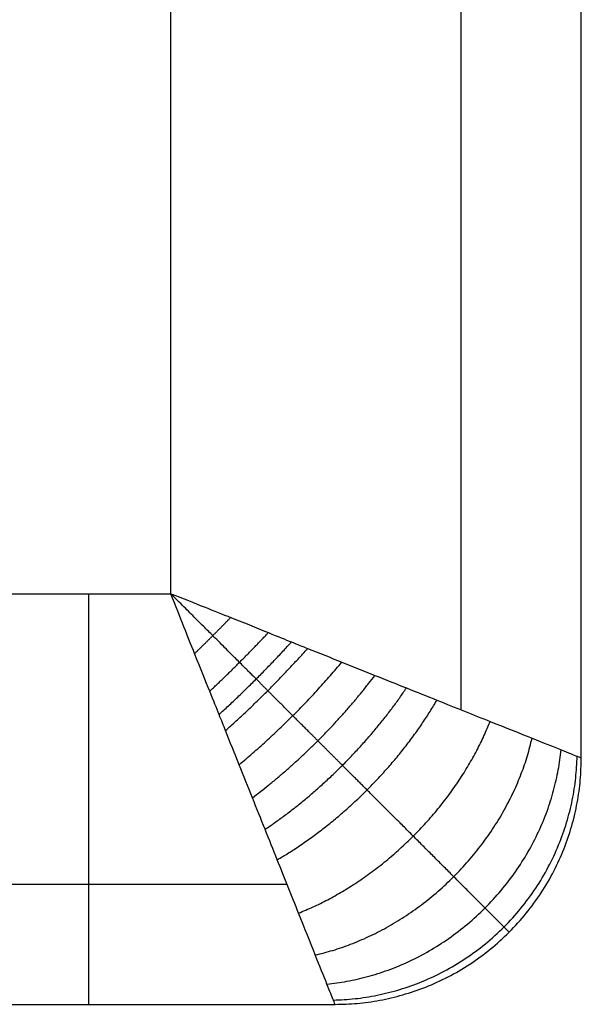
# Model space of a CAD drawing. Header units: millimetres. Extents: x 2731 to 5731, y -9408 to -7904.
# Tile 52 of 64: x 5663 to 5731, y -8826 to -8706. Entities that reach past the tile are written whole.
import ezdxf

# ---------------------------------------------------------------- set-up
doc = ezdxf.new("R2010")
doc.units = ezdxf.units.MM
doc.layers.add('COMPO3', color=7, linetype='Continuous', true_color=0x000000)

msp = doc.modelspace()

# ---------------------------------------------------------------- linework, layer by layer
at = {"layer": 'COMPO3'}
for p, q in [((5681.08, -8775.79), (5681.08, -8005.79)), ((5661.08, -8775.79), (5681.08, -8775.79))]:
    msp.add_line(p, q, dxfattribs=at)
for points in [[(5716.43, -8789.93, -14.64), (5716.43, -8397.86, -14.64), (5716.43, -8005.79, -14.64)], [(5731.08, -8795.79, -750), (5731.08, -8400.79, -750), (5731.08, -8005.79, -750)], [(5731.08, -8795.79, -50), (5731.08, -8400.79, -50), (5731.08, -8005.79, -50)], [(5731.08, -8795.79, -375), (5731.08, -8400.79, -375), (5731.08, -8005.79, -375)], [(5731.08, -8795.79, -750), (5731.08, -8795.79, -400), (5731.08, -8795.79, -50)], [(5646.94, -8811.14, -14.64), (5671.08, -8811.14, -14.64), (5695.22, -8811.14, -14.64)], [(5722.29, -8817, -750), (5722.29, -8817, -400), (5722.29, -8817, -50)], [(5641.08, -8825.79, -750), (5671.08, -8825.79, -750), (5701.08, -8825.79, -750)], [(5641.08, -8825.79, -50), (5671.08, -8825.79, -50), (5701.08, -8825.79, -50)], [(5641.08, -8825.79, -375), (5671.08, -8825.79, -375), (5701.08, -8825.79, -375)], [(5671.08, -8825.79, -50), (5671.08, -8825.79, -400), (5671.08, -8825.79, -750)], [(5701.08, -8825.79, -750), (5701.08, -8825.79, -400), (5701.08, -8825.79, -50)]]:
    msp.add_open_spline(points, degree=2, dxfattribs=at)
for points, weights in [([(5671.08, -8825.79, -50), (5671.08, -8825.79), (5671.08, -8775.79)], [1, 0.707106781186, 1]), ([(5683.98, -8783.09, -0.54), (5686.2, -8780.91, -0.37), (5688.38, -8778.68, -0.54)], [1, 0.987423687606, 1]), ([(5685.82, -8787.67, -1.43), (5689.5, -8784.21, -0.66), (5692.96, -8780.53, -1.43)], [1, 0.982903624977, 1]), ([(5686.96, -8790.49, -2.21), (5691.58, -8786.28, -0.93), (5695.78, -8781.67, -2.21)], [1, 0.977700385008, 1]), ([(5687.75, -8792.45, -2.86), (5693.04, -8787.75, -1.2), (5697.75, -8782.45, -2.86)], [1, 0.971818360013, 1]), ([(5689.4, -8796.61, -4.54), (5696.24, -8790.94, -1.95), (5701.91, -8784.11, -4.54)], [1, 0.955716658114, 1]), ([(5691.02, -8800.64, -6.62), (5699.53, -8794.24, -2.95), (5705.94, -8785.73, -6.62)], [1, 0.936182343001, 1]), ([(5692.56, -8804.48, -9.06), (5702.87, -8797.58, -4.21), (5709.78, -8787.27, -9.06)], [1, 0.913894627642, 1]), ([(5694.04, -8808.19, -11.92), (5706.35, -8801.05, -5.85), (5713.49, -8788.75, -11.92)], [1, 0.888807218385, 1]), ([(5696.64, -8814.68, -18.58), (5713.37, -8808.07, -10.4), (5719.97, -8791.34, -18.58)], [1, 0.835128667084, 1]), ([(5698.68, -8819.78, -26.25), (5720.22, -8814.92, -17.24), (5725.08, -8793.38, -26.25)], [1, 0.782853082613, 1]), ([(5700.09, -8823.32, -34.49), (5726.11, -8820.81, -26.81), (5728.61, -8794.8, -34.49)], [1, 0.740352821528, 1]), ([(5700.88, -8825.27, -42.86), (5729.98, -8824.68, -38.75), (5730.57, -8795.58, -42.86)], [1, 0.714264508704, 1]), ([(5701.08, -8825.79, -50), (5731.08, -8825.79, -50), (5731.08, -8795.79, -50)], [1, 0.707106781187, 1]), ([(5701.08, -8825.79, -750), (5731.08, -8825.79, -750), (5731.08, -8795.79, -750)], [1, 0.707106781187, 1]), ([(5701.08, -8825.79, -400), (5731.08, -8825.79, -400), (5731.08, -8795.79, -400)], [1, 0.707106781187, 1])]:
    msp.add_rational_spline(points, weights, degree=2, dxfattribs=at)
for points, knots in [([(5701.08, -8825.79, -50), (5701.08, -8825.79, -47.61), (5700.93, -8825.4, -42.26), (5700.15, -8823.46, -34.09), (5698.71, -8819.85, -25.79), (5696.64, -8814.69, -18.14), (5694.5, -8809.34, -12.72), (5692.57, -8804.5, -8.98), (5691.02, -8800.63, -6.53), (5689.41, -8796.64, -4.48), (5688.06, -8793.25, -3.11), (5687.02, -8790.63, -2.24), (5685.94, -8787.96, -1.46), (5684.15, -8783.54, -0.5), (5682.26, -8778.79, -0.01), (5681.08, -8775.79)], [0, 0, 0, 0, 2.873393, 6.409019, 10.27234, 14.489611, 19.030475, 21.417407, 23.804339, 26.240684, 28.677029, 29.734122, 30.791215, 31.848308, 32.905402, 32.905402, 32.905402, 32.905402]), ([(5681.08, -8775.79), (5684.08, -8776.97, -0.01), (5688.83, -8778.86, -0.5), (5693.25, -8780.64, -1.46), (5695.92, -8781.73, -2.24), (5698.54, -8782.77, -3.11), (5701.93, -8784.12, -4.48), (5705.92, -8785.73, -6.53), (5709.8, -8787.28, -8.98), (5714.64, -8789.21, -12.72), (5719.99, -8791.35, -18.14), (5725.15, -8793.41, -25.79), (5728.76, -8794.86, -34.09), (5730.69, -8795.63, -42.26), (5731.08, -8795.79, -47.61), (5731.08, -8795.79, -50)], [-32.905402, -32.905402, -32.905402, -32.905402, -31.848308, -30.791215, -29.734122, -28.677029, -26.240684, -23.804339, -21.417407, -19.030475, -14.489611, -10.27234, -6.409019, -2.873393, 0, 0, 0, 0])]:
    msp.add_open_spline(points, degree=3, knots=knots, dxfattribs=at)
msp.add_rational_spline([(5722.29, -8817, -50), (5722.29, -8817, -47.01), (5721.81, -8816.52, -40.37), (5719.49, -8814.2, -30.68), (5715.57, -8810.27, -21.75), (5710.58, -8805.28, -14.41), (5705.92, -8800.62, -9.71), (5701.99, -8796.7, -6.68), (5698.97, -8793.68, -4.77), (5695.95, -8790.66, -3.23), (5693.47, -8788.18, -2.22), (5691.58, -8786.28, -1.59), (5689.65, -8784.36, -1.07), (5686.5, -8781.21, -0.44), (5683.17, -8777.87, -0.07), (5681.08, -8775.79)], [0.853553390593, 0.853551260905, 0.856311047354, 0.869556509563, 0.891702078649, 0.918492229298, 0.940825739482, 0.957180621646, 0.968430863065, 0.978144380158, 0.984686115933, 0.988906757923, 0.991508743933, 0.993769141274, 0.995046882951, 0.995628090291], degree=3, knots=[0, 0, 0, 0, 2.873393, 6.409019, 10.27234, 14.489611, 19.030475, 21.417407, 23.804339, 26.240684, 28.677029, 29.734122, 30.791215, 31.848308, 32.905402, 32.905402, 32.905402, 32.905402], dxfattribs=at)

doc.saveas('drawing.dxf')
